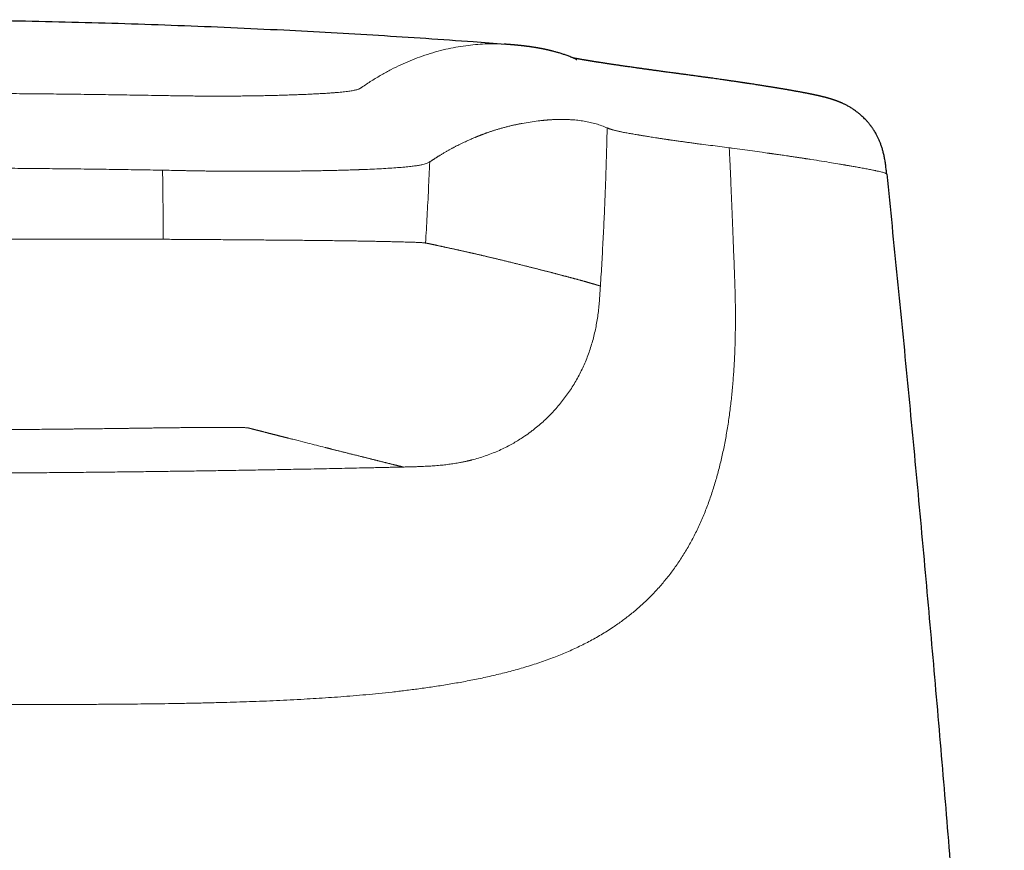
# Model space of a CAD drawing. Header units: millimetres. Extents: x 8 to 533, y 12 to 438.
# Tile 93 of 98: x 284 to 305, y 420 to 438. Entities that reach past the tile are written whole.
import ezdxf

# ---------------------------------------------------------------- set-up
doc = ezdxf.new("R2010")
doc.units = ezdxf.units.MM

msp = doc.modelspace()

# ---------------------------------------------------------------- linework, layer by layer
at = {"color": 7, "linetype": 'Continuous', "lineweight": 30}
for points, knots in [([(294.203, 437.449), (293.978, 437.466), (293.418, 437.509), (292.523, 437.571), (291.517, 437.636), (290.51, 437.695), (289.464, 437.75), (288.379, 437.802), (287.254, 437.847), (286.129, 437.886), (285.003, 437.918), (283.878, 437.943), (282.752, 437.96), (281.626, 437.971), (280.518, 437.974), (279.429, 437.971), (278.359, 437.962), (277.289, 437.946), (276.219, 437.923), (275.149, 437.895), (274.1, 437.86), (273.072, 437.821), (272.064, 437.776), (271.057, 437.726), (270.05, 437.67), (269.005, 437.606), (267.923, 437.534), (267.176, 437.478), (266.803, 437.45)], [0, 0, 0, 0, 0.0246861, 0.0614337, 0.0981882, 0.134949, 0.1717156, 0.2127557, 0.2538015, 0.2948522, 0.3359068, 0.3769646, 0.4180249, 0.4590868, 0.5001495, 0.5391715, 0.5781928, 0.6172128, 0.6562307, 0.6952458, 0.7342574, 0.7710361, 0.8078104, 0.84458, 0.8813441, 0.9181022, 0.9591191, 1, 1, 1, 1]), ([(295.705, 437.134), (295.705, 437.134), (295.707, 437.134), (295.709, 437.133), (295.711, 437.132), (295.714, 437.131), (295.716, 437.13), (295.719, 437.129), (295.721, 437.128), (295.722, 437.127), (295.724, 437.127), (295.725, 437.126), (295.726, 437.126), (295.726, 437.126), (295.727, 437.125), (295.727, 437.126), (295.726, 437.126), (295.725, 437.126), (295.723, 437.127), (295.721, 437.128), (295.719, 437.129), (295.716, 437.131), (295.713, 437.132), (295.71, 437.133), (295.706, 437.135), (295.702, 437.137), (295.697, 437.139), (295.693, 437.141), (295.688, 437.143), (295.68, 437.147), (295.668, 437.152), (295.654, 437.158), (295.639, 437.165), (295.612, 437.175), (295.567, 437.193), (295.504, 437.217), (295.428, 437.243), (295.359, 437.264), (295.291, 437.284), (295.242, 437.297), (295.21, 437.306), (295.195, 437.309), (295.18, 437.313), (295.164, 437.317), (295.148, 437.321), (295.13, 437.325), (295.114, 437.329), (295.1, 437.332), (295.088, 437.335), (295.075, 437.337), (295.063, 437.34), (295.052, 437.342), (295.04, 437.345), (295.029, 437.347), (295.018, 437.349), (295.007, 437.352), (294.994, 437.354), (294.981, 437.357), (294.966, 437.36), (294.951, 437.362), (294.935, 437.365), (294.923, 437.368), (294.912, 437.369), (294.904, 437.371), (294.896, 437.372), (294.887, 437.374), (294.878, 437.375), (294.868, 437.377), (294.858, 437.379), (294.847, 437.381), (294.834, 437.383), (294.818, 437.385), (294.799, 437.388), (294.781, 437.391), (294.764, 437.393), (294.75, 437.396), (294.737, 437.397), (294.725, 437.399), (294.714, 437.401), (294.703, 437.402), (294.693, 437.403), (294.683, 437.405), (294.673, 437.406), (294.664, 437.407), (294.654, 437.408), (294.645, 437.41), (294.636, 437.411), (294.629, 437.412), (294.62, 437.413), (294.612, 437.414), (294.603, 437.415), (294.593, 437.416), (294.582, 437.417), (294.571, 437.418), (294.56, 437.42), (294.548, 437.421), (294.538, 437.422), (294.53, 437.423), (294.523, 437.424), (294.516, 437.424), (294.511, 437.425), (294.505, 437.425), (294.498, 437.426), (294.489, 437.427), (294.48, 437.428), (294.473, 437.429), (294.469, 437.429), (294.465, 437.43), (294.461, 437.43), (294.456, 437.43), (294.449, 437.431), (294.441, 437.432), (294.431, 437.433), (294.419, 437.434), (294.407, 437.435), (294.395, 437.436), (294.382, 437.437), (294.37, 437.438), (294.359, 437.439), (294.349, 437.44), (294.341, 437.441), (294.333, 437.442), (294.326, 437.442), (294.319, 437.443), (294.311, 437.444), (294.303, 437.444), (294.294, 437.445), (294.284, 437.446), (294.272, 437.447), (294.259, 437.448), (294.245, 437.449), (294.23, 437.45), (294.215, 437.451), (294.2, 437.452), (294.189, 437.453), (294.183, 437.454)], [0, 0, 0, 0, 0.0010693, 0.004071, 0.0072937, 0.0103645, 0.0139512, 0.0170448, 0.0196452, 0.0215504, 0.0230726, 0.0246019, 0.0263399, 0.0282867, 0.0304427, 0.0341396, 0.0383251, 0.0429995, 0.048163, 0.0538156, 0.0597134, 0.0654392, 0.0709405, 0.0762173, 0.0822068, 0.0878789, 0.0932338, 0.0982718, 0.1029934, 0.1074304, 0.1183716, 0.1297862, 0.1416484, 0.1536185, 0.1912487, 0.2584586, 0.3184651, 0.3784678, 0.4270611, 0.4756509, 0.4865583, 0.4974656, 0.5083728, 0.5194034, 0.5309112, 0.5429181, 0.55539, 0.5637111, 0.5721599, 0.5807039, 0.588869, 0.5964989, 0.6035938, 0.6114056, 0.6189227, 0.6261568, 0.633108, 0.6427092, 0.6522243, 0.6616629, 0.6712392, 0.6811978, 0.6858407, 0.6905634, 0.6955571, 0.7009645, 0.7067856, 0.7129056, 0.719394, 0.7258883, 0.7322836, 0.7434578, 0.7543806, 0.765283, 0.7761857, 0.7834542, 0.7906557, 0.797516, 0.8040057, 0.8101248, 0.8159175, 0.8212583, 0.8265025, 0.8316503, 0.8367303, 0.8420782, 0.8458938, 0.8498756, 0.8540235, 0.8583376, 0.8628623, 0.8677341, 0.8726542, 0.8778914, 0.8834066, 0.8886121, 0.8933105, 0.8968384, 0.900014, 0.9028373, 0.9053084, 0.9074272, 0.909298, 0.913861, 0.9186905, 0.9202032, 0.9217403, 0.9233018, 0.9249069, 0.9267919, 0.9290269, 0.9321106, 0.9356807, 0.9397299, 0.9438888, 0.9480338, 0.9520792, 0.9558868, 0.9592748, 0.9622423, 0.9647894, 0.966925, 0.9689634, 0.9710599, 0.9732146, 0.9754275, 0.9777388, 0.980435, 0.9835727, 0.9868266, 0.9900154, 0.9929205, 0.9955474, 0.9979038, 1, 1, 1, 1]), ([(302.308, 434.694), (302.305, 434.723), (302.299, 434.786), (302.288, 434.88), (302.274, 434.976), (302.257, 435.065), (302.238, 435.149), (302.217, 435.226), (302.194, 435.296), (302.169, 435.364), (302.143, 435.426), (302.115, 435.485), (302.088, 435.536), (302.064, 435.579), (302.041, 435.616), (302.022, 435.646), (302.006, 435.669), (301.994, 435.686), (301.985, 435.699), (301.977, 435.71), (301.969, 435.72), (301.961, 435.73), (301.951, 435.744), (301.936, 435.762), (301.918, 435.784), (301.898, 435.807), (301.872, 435.837), (301.841, 435.869), (301.807, 435.903), (301.775, 435.932), (301.746, 435.958), (301.72, 435.98), (301.695, 436), (301.669, 436.019), (301.642, 436.04), (301.612, 436.06), (301.581, 436.081), (301.548, 436.102), (301.516, 436.121), (301.485, 436.139), (301.455, 436.155), (301.428, 436.169), (301.402, 436.181), (301.38, 436.192), (301.361, 436.2), (301.343, 436.208), (301.326, 436.215), (301.31, 436.222), (301.295, 436.228), (301.282, 436.233), (301.27, 436.238), (301.259, 436.242), (301.249, 436.246), (301.24, 436.249), (301.231, 436.252), (301.222, 436.256), (301.212, 436.259), (301.2, 436.263), (301.189, 436.267), (301.178, 436.271), (301.168, 436.274), (301.16, 436.277), (301.153, 436.279), (301.147, 436.281), (301.142, 436.282), (301.136, 436.284), (301.128, 436.287), (301.117, 436.29), (301.104, 436.294), (301.09, 436.298), (301.077, 436.302), (301.065, 436.305), (301.053, 436.309), (301.043, 436.312), (301.033, 436.314), (301.024, 436.317), (301.014, 436.319), (301.004, 436.322), (300.993, 436.325), (300.981, 436.328), (300.97, 436.331), (300.959, 436.333), (300.948, 436.336), (300.936, 436.339), (300.923, 436.342), (300.911, 436.345), (300.899, 436.348), (300.888, 436.351), (300.879, 436.353), (300.869, 436.355), (300.861, 436.357), (300.852, 436.359), (300.843, 436.361), (300.833, 436.363), (300.823, 436.365), (300.812, 436.368), (300.802, 436.37), (300.794, 436.372), (300.786, 436.373), (300.78, 436.375), (300.773, 436.376), (300.765, 436.378), (300.757, 436.38), (300.747, 436.382), (300.737, 436.384), (300.728, 436.386), (300.718, 436.388), (300.71, 436.39), (300.703, 436.391), (300.696, 436.392), (300.689, 436.394), (300.681, 436.395), (300.671, 436.397), (300.66, 436.4), (300.649, 436.402), (300.633, 436.405), (300.616, 436.409), (300.595, 436.412), (300.576, 436.416), (300.555, 436.42), (300.534, 436.424), (300.511, 436.429), (300.488, 436.433), (300.465, 436.437), (300.443, 436.441), (300.421, 436.445), (300.4, 436.449), (300.377, 436.453), (300.352, 436.458), (300.327, 436.462), (300.302, 436.467), (300.277, 436.471), (300.254, 436.475), (300.233, 436.479), (300.215, 436.482), (300.198, 436.485), (300.18, 436.488), (300.16, 436.491), (300.138, 436.495), (300.115, 436.499), (300.091, 436.503), (300.065, 436.507), (300.039, 436.512), (300.012, 436.516), (299.986, 436.52), (299.961, 436.524), (299.937, 436.528), (299.916, 436.532), (299.895, 436.535), (299.875, 436.538), (299.853, 436.542), (299.828, 436.546), (299.802, 436.55), (299.773, 436.555), (299.739, 436.56), (299.7, 436.566), (299.656, 436.573), (299.61, 436.58), (299.563, 436.588), (299.512, 436.596), (299.458, 436.604), (299.413, 436.611), (299.379, 436.616), (299.358, 436.619), (299.34, 436.622), (299.323, 436.624), (299.309, 436.626), (299.298, 436.628), (299.288, 436.63), (299.278, 436.631), (299.268, 436.633), (299.258, 436.634), (299.245, 436.636), (299.228, 436.639), (299.209, 436.642), (299.187, 436.645), (299.164, 436.648), (299.137, 436.652), (299.106, 436.657), (299.072, 436.662), (299.034, 436.667), (298.994, 436.673), (298.95, 436.68), (298.903, 436.686), (298.852, 436.694), (298.798, 436.702), (298.74, 436.71), (298.678, 436.718), (298.612, 436.728), (298.543, 436.737), (298.469, 436.748), (298.391, 436.758), (298.308, 436.77), (298.221, 436.781), (298.133, 436.793), (298.046, 436.805), (297.963, 436.816), (297.885, 436.827), (297.811, 436.837), (297.743, 436.846), (297.682, 436.854), (297.627, 436.861), (297.576, 436.868), (297.529, 436.875), (297.485, 436.881), (297.445, 436.886), (297.41, 436.891), (297.379, 436.895), (297.35, 436.899), (297.324, 436.903), (297.3, 436.906), (297.28, 436.909), (297.262, 436.911), (297.245, 436.913), (297.227, 436.916), (297.207, 436.919), (297.184, 436.922), (297.159, 436.925), (297.132, 436.929), (297.105, 436.933), (297.076, 436.937), (297.049, 436.941), (297.022, 436.944), (296.987, 436.949), (296.946, 436.955), (296.9, 436.962), (296.857, 436.968), (296.816, 436.974), (296.777, 436.979), (296.737, 436.985), (296.699, 436.991), (296.663, 436.996), (296.629, 437.001), (296.593, 437.006), (296.557, 437.011), (296.522, 437.017), (296.489, 437.022), (296.457, 437.026), (296.426, 437.031), (296.395, 437.036), (296.365, 437.04), (296.335, 437.045), (296.305, 437.049), (296.276, 437.054), (296.247, 437.058), (296.22, 437.062), (296.196, 437.066), (296.175, 437.069), (296.156, 437.073), (296.138, 437.075), (296.116, 437.079), (296.09, 437.083), (296.066, 437.087), (296.048, 437.09), (296.035, 437.092), (296.021, 437.094), (296.007, 437.096), (295.991, 437.099), (295.975, 437.102), (295.96, 437.104), (295.946, 437.106), (295.934, 437.108), (295.924, 437.11), (295.914, 437.112), (295.906, 437.113), (295.894, 437.115), (295.88, 437.117), (295.863, 437.12), (295.845, 437.123), (295.826, 437.127), (295.809, 437.13), (295.793, 437.132), (295.78, 437.135), (295.768, 437.137), (295.758, 437.139), (295.748, 437.14), (295.739, 437.142), (295.73, 437.144), (295.72, 437.145), (295.71, 437.147), (295.699, 437.149), (295.689, 437.151), (295.681, 437.153), (295.673, 437.154), (295.666, 437.156), (295.66, 437.157), (295.656, 437.157), (295.655, 437.158)], [0, 0, 0, 0, 0.004531, 0.009858, 0.014899, 0.019657, 0.024132, 0.028322, 0.032228, 0.035851, 0.039647, 0.043075, 0.046135, 0.04883, 0.051162, 0.053135, 0.054803, 0.055862, 0.056783, 0.057569, 0.058224, 0.05899, 0.059996, 0.061491, 0.063321, 0.065419, 0.06747, 0.070912, 0.074072, 0.076953, 0.079556, 0.081924, 0.084098, 0.086435, 0.088972, 0.091709, 0.094592, 0.097659, 0.100789, 0.103901, 0.107188, 0.110274, 0.113229, 0.116082, 0.118254, 0.120366, 0.122645, 0.125263, 0.127196, 0.129163, 0.130987, 0.132666, 0.134199, 0.135732, 0.137167, 0.138815, 0.140675, 0.142748, 0.144912, 0.146842, 0.14866, 0.150179, 0.151399, 0.152438, 0.153542, 0.15472, 0.155971, 0.158456, 0.161212, 0.164296, 0.16688, 0.169557, 0.172052, 0.174347, 0.176444, 0.178465, 0.180488, 0.183011, 0.185545, 0.188091, 0.190714, 0.193056, 0.195675, 0.198571, 0.20145, 0.204553, 0.207302, 0.209756, 0.212016, 0.214085, 0.21616, 0.217996, 0.220081, 0.222416, 0.22499, 0.227477, 0.229714, 0.2317, 0.233436, 0.234797, 0.236279, 0.238004, 0.239971, 0.242181, 0.244511, 0.246634, 0.24877, 0.250616, 0.252171, 0.253565, 0.255101, 0.25679, 0.258976, 0.261376, 0.263988, 0.266661, 0.27118, 0.275374, 0.279389, 0.283604, 0.288108, 0.29268, 0.297297, 0.30188, 0.306222, 0.310311, 0.314393, 0.318754, 0.323396, 0.328096, 0.332663, 0.337095, 0.341323, 0.345244, 0.34811, 0.350963, 0.354076, 0.357452, 0.361091, 0.364985, 0.368927, 0.37327, 0.377563, 0.381805, 0.385998, 0.390032, 0.393717, 0.397049, 0.400029, 0.403032, 0.406371, 0.410053, 0.414081, 0.418316, 0.422523, 0.428899, 0.435198, 0.441454, 0.447977, 0.454845, 0.462056, 0.469611, 0.472595, 0.475279, 0.477659, 0.479735, 0.481507, 0.482975, 0.484138, 0.485327, 0.486539, 0.487856, 0.489279, 0.491496, 0.493929, 0.496578, 0.499444, 0.502559, 0.506359, 0.510498, 0.514978, 0.519798, 0.524958, 0.530458, 0.536299, 0.542479, 0.549, 0.555862, 0.563064, 0.570607, 0.578492, 0.586717, 0.595284, 0.604192, 0.613442, 0.622276, 0.630692, 0.638691, 0.646272, 0.653434, 0.65957, 0.665362, 0.670809, 0.675913, 0.680674, 0.68509, 0.688939, 0.692484, 0.695722, 0.69874, 0.701717, 0.703821, 0.705906, 0.707973, 0.710036, 0.712389, 0.715152, 0.718324, 0.721592, 0.725165, 0.728746, 0.732273, 0.735748, 0.739169, 0.745679, 0.751894, 0.757731, 0.763211, 0.768698, 0.774318, 0.780141, 0.78501, 0.790149, 0.795558, 0.801201, 0.806682, 0.811894, 0.816836, 0.822023, 0.827074, 0.83219, 0.837371, 0.842554, 0.847676, 0.852775, 0.85813, 0.862086, 0.866147, 0.869955, 0.87344, 0.876603, 0.882659, 0.88897, 0.891408, 0.894076, 0.896976, 0.900107, 0.90347, 0.907065, 0.910764, 0.913848, 0.916602, 0.919027, 0.921126, 0.923159, 0.925276, 0.929269, 0.933609, 0.938332, 0.943365, 0.948202, 0.952743, 0.95626, 0.959601, 0.962768, 0.965854, 0.968532, 0.971477, 0.974688, 0.978157, 0.982172, 0.985838, 0.989152, 0.992153, 0.995283, 0.998673, 1, 1, 1, 1]), ([(302.308, 434.696), (302.384, 433.956), (302.534, 432.475), (302.752, 430.254), (302.962, 428.031), (303.165, 425.808), (303.362, 423.584), (303.551, 421.36), (303.733, 419.135), (303.908, 416.91), (304.076, 414.684), (304.236, 412.457), (304.39, 410.23), (304.536, 408.002), (304.676, 405.774), (304.763, 404.289), (304.807, 403.546)], [0, 0, 0, 0, 0.071429, 0.142857, 0.214286, 0.285714, 0.357143, 0.428571, 0.5, 0.571429, 0.642857, 0.714286, 0.785714, 0.857143, 0.928571, 1, 1, 1, 1])]:
    msp.add_open_spline(points, degree=3, knots=knots, dxfattribs=at)
at = {"color": 252, "linetype": 'Continuous', "lineweight": 0}
for points, knots in [([(291.156, 436.533), (291.226, 436.581), (291.368, 436.677), (291.579, 436.803), (291.785, 436.916), (291.989, 437.016), (292.189, 437.104), (292.398, 437.185), (292.613, 437.257), (292.835, 437.319), (293.051, 437.369), (293.263, 437.407), (293.471, 437.435), (293.674, 437.454), (293.87, 437.463), (294.04, 437.463), (294.142, 437.456), (294.183, 437.452)], [0, 0, 0, 0, 0.05967, 0.119646, 0.17991, 0.240442, 0.301221, 0.362225, 0.434384, 0.506792, 0.579416, 0.652221, 0.726502, 0.800898, 0.875375, 0.949896, 1, 1, 1, 1]), ([(286.756, 436.364), (286.806, 436.364), (286.906, 436.362), (287.057, 436.359), (287.206, 436.357), (287.355, 436.355), (287.503, 436.353), (287.649, 436.351), (287.794, 436.35), (287.937, 436.35), (288.077, 436.349), (288.215, 436.349), (288.351, 436.35), (288.488, 436.351), (288.628, 436.352), (288.77, 436.353), (288.907, 436.356), (289.041, 436.358), (289.172, 436.361), (289.306, 436.364), (289.444, 436.368), (289.584, 436.372), (289.72, 436.377), (289.852, 436.382), (289.98, 436.387), (290.104, 436.393), (290.222, 436.399), (290.335, 436.405), (290.434, 436.411), (290.521, 436.417), (290.596, 436.423), (290.668, 436.429), (290.734, 436.435), (290.797, 436.442), (290.856, 436.449), (290.909, 436.457), (290.957, 436.465), (291, 436.473), (291.036, 436.481), (291.068, 436.49), (291.096, 436.5), (291.12, 436.511), (291.139, 436.522), (291.15, 436.529), (291.156, 436.533)], [0, 0, 0, 0, 0.020724, 0.041439, 0.062139, 0.082828, 0.103512, 0.124197, 0.144899, 0.165626, 0.186366, 0.207106, 0.227841, 0.248578, 0.271814, 0.295065, 0.318328, 0.341596, 0.364866, 0.388145, 0.415602, 0.443086, 0.470595, 0.498123, 0.526167, 0.554223, 0.582287, 0.610358, 0.638433, 0.660489, 0.682539, 0.704583, 0.726626, 0.748674, 0.772069, 0.795476, 0.818896, 0.842329, 0.865768, 0.889212, 0.916862, 0.944547, 0.972265, 1, 1, 1, 1]), ([(280.499, 436.417), (280.708, 436.417), (281.126, 436.417), (281.753, 436.415), (282.379, 436.413), (283.005, 436.409), (283.596, 436.404), (284.153, 436.399), (284.674, 436.394), (285.194, 436.388), (285.715, 436.381), (286.235, 436.373), (286.582, 436.367), (286.756, 436.364)], [0, 0, 0, 0, 0.0999292, 0.1998437, 0.2997549, 0.3996741, 0.4996127, 0.5829177, 0.6662493, 0.7496008, 0.8329665, 0.9164124, 1, 1, 1, 1]), ([(292.614, 434.96), (292.616, 434.961), (292.619, 434.963), (292.624, 434.966), (292.631, 434.971), (292.638, 434.975), (292.646, 434.981), (292.655, 434.987), (292.666, 434.994), (292.676, 435.001), (292.688, 435.009), (292.701, 435.017), (292.714, 435.026), (292.729, 435.035), (292.744, 435.044), (292.76, 435.054), (292.776, 435.065), (292.795, 435.077), (292.816, 435.089), (292.839, 435.104), (292.863, 435.118), (292.889, 435.133), (292.916, 435.149), (292.942, 435.164), (292.968, 435.179), (292.993, 435.193), (293.018, 435.208), (293.044, 435.222), (293.069, 435.235), (293.087, 435.245), (293.098, 435.251), (293.102, 435.253), (293.106, 435.255), (293.11, 435.257), (293.114, 435.259), (293.117, 435.261), (293.137, 435.272), (293.172, 435.29), (293.225, 435.317), (293.278, 435.343), (293.332, 435.369), (293.385, 435.393), (293.434, 435.416), (293.48, 435.436), (293.522, 435.454), (293.553, 435.467), (293.573, 435.475), (293.581, 435.479), (293.584, 435.48), (293.585, 435.48), (293.586, 435.48), (293.587, 435.481), (293.588, 435.481), (293.59, 435.482), (293.595, 435.484), (293.601, 435.487), (293.608, 435.489), (293.616, 435.493), (293.625, 435.496), (293.635, 435.5), (293.646, 435.504), (293.657, 435.509), (293.668, 435.513), (293.681, 435.518), (293.695, 435.524), (293.711, 435.53), (293.729, 435.537), (293.748, 435.544), (293.768, 435.551), (293.79, 435.559), (293.812, 435.567), (293.834, 435.575), (293.858, 435.583), (293.883, 435.592), (293.91, 435.6), (293.937, 435.609), (293.965, 435.619), (293.995, 435.628), (294.025, 435.637), (294.056, 435.647), (294.089, 435.656), (294.122, 435.666), (294.156, 435.675), (294.191, 435.685), (294.227, 435.694), (294.263, 435.703), (294.301, 435.713), (294.336, 435.721), (294.369, 435.729), (294.4, 435.736), (294.431, 435.742), (294.461, 435.749), (294.491, 435.755), (294.518, 435.76), (294.54, 435.764), (294.552, 435.767), (294.557, 435.767), (294.558, 435.768), (294.56, 435.768), (294.561, 435.768), (294.563, 435.769), (294.622, 435.779), (294.736, 435.799), (294.875, 435.818), (294.969, 435.829), (295.008, 435.833), (295.023, 435.835), (295.027, 435.835), (295.031, 435.836), (295.034, 435.836), (295.038, 435.836), (295.041, 435.837), (295.046, 435.837), (295.054, 435.838), (295.065, 435.839), (295.077, 435.84), (295.09, 435.841), (295.103, 435.842), (295.118, 435.843), (295.133, 435.845), (295.151, 435.846), (295.169, 435.847), (295.187, 435.848), (295.207, 435.849), (295.228, 435.85), (295.249, 435.851), (295.27, 435.852), (295.291, 435.853), (295.313, 435.853), (295.335, 435.854), (295.358, 435.854), (295.381, 435.854), (295.402, 435.854), (295.423, 435.854), (295.445, 435.854), (295.467, 435.854), (295.482, 435.853), (295.491, 435.853), (295.493, 435.853), (295.496, 435.853), (295.498, 435.853), (295.501, 435.853), (295.503, 435.853), (295.512, 435.852), (295.551, 435.851), (295.634, 435.847), (295.752, 435.836), (295.883, 435.817), (296.011, 435.792), (296.135, 435.76), (296.257, 435.722), (296.332, 435.69), (296.37, 435.674)], [0, 0, 0, 0, 0.000915, 0.002038, 0.003369, 0.004907, 0.006653, 0.008606, 0.010766, 0.013044, 0.015514, 0.018176, 0.02103, 0.024076, 0.027254, 0.030617, 0.034164, 0.037896, 0.042578, 0.047522, 0.052725, 0.058189, 0.063912, 0.069894, 0.075118, 0.080525, 0.086114, 0.091884, 0.097113, 0.102481, 0.103693, 0.104502, 0.10531, 0.106117, 0.106924, 0.107729, 0.108533, 0.119842, 0.130944, 0.143307, 0.155403, 0.167233, 0.178798, 0.188757, 0.198512, 0.206928, 0.210581, 0.212179, 0.212388, 0.212597, 0.212805, 0.213014, 0.213222, 0.21343, 0.214693, 0.216162, 0.217839, 0.219722, 0.221811, 0.224107, 0.226461, 0.228998, 0.231719, 0.234622, 0.237709, 0.241645, 0.245844, 0.250304, 0.255026, 0.260009, 0.265157, 0.270556, 0.276207, 0.282108, 0.288388, 0.294929, 0.30173, 0.308791, 0.316112, 0.323692, 0.33153, 0.339628, 0.347984, 0.356597, 0.365469, 0.374598, 0.383984, 0.393626, 0.401226, 0.408978, 0.416881, 0.424936, 0.43215, 0.439482, 0.446031, 0.448941, 0.449323, 0.449706, 0.450089, 0.450472, 0.450856, 0.45124, 0.496299, 0.541262, 0.563389, 0.57312, 0.574212, 0.575304, 0.576396, 0.577487, 0.578579, 0.579487, 0.580062, 0.582917, 0.585996, 0.589297, 0.592821, 0.596568, 0.600537, 0.605121, 0.60997, 0.615084, 0.620462, 0.626105, 0.632013, 0.638185, 0.644075, 0.650187, 0.656522, 0.663079, 0.669858, 0.676859, 0.682911, 0.689121, 0.695487, 0.70201, 0.708592, 0.709341, 0.710091, 0.710843, 0.711597, 0.712353, 0.713111, 0.713743, 0.720469, 0.747765, 0.78973, 0.831708, 0.873713, 0.915755, 0.957847, 1, 1, 1, 1]), ([(296.228, 432.314), (296.239, 432.481), (296.259, 432.812), (296.285, 433.306), (296.309, 433.792), (296.329, 434.272), (296.346, 434.746), (296.361, 435.212), (296.368, 435.521), (296.372, 435.674)], [0, 0, 0, 0, 0.14905, 0.296035, 0.440955, 0.583811, 0.724604, 0.863333, 1, 1, 1, 1]), ([(296.37, 435.674), (296.372, 435.674), (296.377, 435.672), (296.381, 435.67), (296.384, 435.669)], [0, 0, 0, 0, 0.499961, 1, 1, 1, 1]), ([(296.384, 435.669), (296.386, 435.669), (296.391, 435.667), (296.399, 435.663), (296.409, 435.66), (296.421, 435.655), (296.432, 435.651), (296.442, 435.648), (296.447, 435.646), (296.454, 435.644), (296.46, 435.642), (296.467, 435.639), (296.475, 435.637), (296.486, 435.634), (296.5, 435.63), (296.522, 435.623), (296.549, 435.617), (296.581, 435.609), (296.612, 435.602), (296.644, 435.595), (296.692, 435.585), (296.764, 435.571), (296.861, 435.554), (296.947, 435.539), (296.999, 435.53), (297.019, 435.527), (297.024, 435.526), (297.03, 435.526), (297.035, 435.525), (297.041, 435.524), (297.046, 435.523), (297.052, 435.522), (297.061, 435.521), (297.073, 435.518), (297.092, 435.515), (297.117, 435.511), (297.148, 435.506), (297.185, 435.5), (297.229, 435.492), (297.278, 435.484), (297.334, 435.475), (297.398, 435.465), (297.467, 435.455), (297.542, 435.443), (297.6, 435.435), (297.642, 435.428), (297.665, 435.425), (297.688, 435.422), (297.712, 435.418), (297.737, 435.415), (297.785, 435.408), (297.854, 435.398), (297.946, 435.385), (298.034, 435.373), (298.108, 435.362), (298.169, 435.354), (298.216, 435.348), (298.262, 435.342), (298.314, 435.335), (298.413, 435.322), (298.563, 435.303), (298.763, 435.278), (298.896, 435.261), (298.963, 435.252)], [0, 0, 0, 0, 0.013877, 0.030265, 0.049163, 0.070572, 0.094491, 0.102527, 0.110811, 0.119343, 0.128123, 0.137151, 0.146427, 0.15535, 0.174964, 0.193646, 0.221989, 0.247874, 0.271299, 0.292469, 0.313406, 0.365689, 0.417895, 0.463769, 0.483932, 0.486194, 0.488456, 0.490718, 0.49298, 0.495242, 0.497503, 0.499764, 0.502951, 0.507641, 0.515255, 0.525034, 0.53698, 0.551092, 0.56737, 0.584519, 0.603557, 0.624486, 0.647306, 0.668954, 0.692069, 0.698365, 0.704762, 0.711259, 0.717858, 0.724557, 0.731356, 0.756336, 0.779588, 0.801112, 0.820907, 0.832465, 0.843339, 0.85353, 0.864025, 0.877802, 0.91869, 0.959423, 1, 1, 1, 1]), ([(298.963, 435.252), (298.973, 435.251), (298.993, 435.248), (299.014, 435.246), (299.024, 435.244)], [0, 0, 0, 0, 0.4999871, 1, 1, 1, 1]), ([(298.966, 435.253), (298.97, 435.153), (298.979, 434.95), (298.993, 434.64), (299.007, 434.318), (299.02, 433.984), (299.035, 433.634), (299.049, 433.268), (299.064, 432.885), (299.074, 432.623), (299.079, 432.49)], [0, 0, 0, 0, 0.108535, 0.220488, 0.336543, 0.457384, 0.583696, 0.716154, 0.855034, 1, 1, 1, 1]), ([(299.024, 435.244), (299.097, 435.234), (299.244, 435.214), (299.456, 435.185), (299.644, 435.158), (299.764, 435.142), (299.822, 435.133), (299.836, 435.131), (299.85, 435.129), (299.864, 435.128), (299.879, 435.126), (299.893, 435.124), (299.905, 435.122), (299.921, 435.12), (299.943, 435.117), (299.976, 435.112), (300.015, 435.106), (300.063, 435.099), (300.119, 435.091), (300.181, 435.082), (300.25, 435.072), (300.324, 435.061), (300.384, 435.052), (300.428, 435.045), (300.456, 435.041), (300.484, 435.037), (300.513, 435.032), (300.543, 435.028), (300.569, 435.024), (300.591, 435.02), (300.634, 435.014), (300.749, 434.996), (300.93, 434.967), (301.132, 434.934), (301.28, 434.91), (301.36, 434.896), (301.389, 434.891), (301.396, 434.89), (301.404, 434.888), (301.412, 434.887), (301.42, 434.886), (301.427, 434.884), (301.442, 434.882), (301.465, 434.878), (301.497, 434.872), (301.533, 434.866), (301.573, 434.859), (301.617, 434.852), (301.663, 434.843), (301.712, 434.835), (301.762, 434.826), (301.814, 434.816), (301.867, 434.807), (301.917, 434.797), (301.966, 434.788), (302.01, 434.779), (302.039, 434.773), (302.055, 434.77), (302.06, 434.768), (302.065, 434.767), (302.07, 434.766), (302.075, 434.765), (302.098, 434.76), (302.136, 434.752), (302.183, 434.741), (302.221, 434.731), (302.252, 434.722), (302.276, 434.714), (302.292, 434.708), (302.303, 434.702), (302.306, 434.698), (302.308, 434.696)], [0, 0, 0, 0, 0.035521, 0.071055, 0.106606, 0.132897, 0.135479, 0.138062, 0.140645, 0.143228, 0.145811, 0.148395, 0.150978, 0.15243, 0.157404, 0.163439, 0.170534, 0.179884, 0.190604, 0.202695, 0.216158, 0.230993, 0.247202, 0.252853, 0.258653, 0.264603, 0.270703, 0.276953, 0.283353, 0.287835, 0.291081, 0.311489, 0.364222, 0.416994, 0.463466, 0.483923, 0.48622, 0.488517, 0.490813, 0.49311, 0.495407, 0.497704, 0.500001, 0.508438, 0.518368, 0.529793, 0.542712, 0.557127, 0.573039, 0.590448, 0.608964, 0.628921, 0.650321, 0.673165, 0.694463, 0.716883, 0.737541, 0.740311, 0.743095, 0.745895, 0.748709, 0.751539, 0.754383, 0.788622, 0.821853, 0.854075, 0.885286, 0.915486, 0.944672, 0.972845, 1, 1, 1, 1]), ([(280.499, 434.83), (280.714, 434.83), (281.144, 434.829), (281.789, 434.828), (282.434, 434.825), (283.078, 434.821), (283.686, 434.816), (284.257, 434.811), (284.793, 434.806), (285.327, 434.799), (285.861, 434.792), (286.395, 434.784), (286.75, 434.778), (286.928, 434.775)], [0, 0, 0, 0, 0.100043, 0.200106, 0.300174, 0.400232, 0.500266, 0.5836, 0.666902, 0.750171, 0.833439, 0.916726, 1, 1, 1, 1]), ([(286.928, 434.775), (287.055, 434.773), (287.196, 434.77), (287.35, 434.767), (287.393, 434.766), (287.435, 434.765), (287.477, 434.765), (287.519, 434.764), (287.561, 434.763), (287.618, 434.762), (287.696, 434.761), (287.8, 434.759), (287.919, 434.757), (288.053, 434.756), (288.173, 434.755), (288.27, 434.754), (288.339, 434.753), (288.403, 434.753), (288.466, 434.753), (288.529, 434.752), (288.592, 434.752), (288.706, 434.752), (288.87, 434.752), (289.073, 434.752), (289.209, 434.753), (289.282, 434.753), (289.302, 434.753), (289.322, 434.753), (289.342, 434.753), (289.362, 434.754), (289.382, 434.754), (289.421, 434.754), (289.486, 434.755), (289.581, 434.755), (289.69, 434.756), (289.813, 434.758), (289.949, 434.759), (290.088, 434.761), (290.229, 434.764), (290.369, 434.766), (290.516, 434.769), (290.662, 434.773), (290.807, 434.777), (290.942, 434.781), (291.036, 434.784), (291.089, 434.786), (291.105, 434.787), (291.122, 434.787), (291.139, 434.788), (291.156, 434.788), (291.238, 434.792), (291.383, 434.798), (291.578, 434.807), (291.759, 434.818), (291.924, 434.83), (292.073, 434.842), (292.199, 434.855), (292.302, 434.868), (292.386, 434.881), (292.455, 434.894), (292.509, 434.908), (292.548, 434.922), (292.578, 434.937), (292.594, 434.947), (292.601, 434.951)], [0, 0, 0, 0, 0.042291, 0.047011, 0.051726, 0.056436, 0.061141, 0.06584, 0.070535, 0.075224, 0.085135, 0.096846, 0.110358, 0.125674, 0.142797, 0.151834, 0.159291, 0.166746, 0.174198, 0.181647, 0.189092, 0.196534, 0.222554, 0.248546, 0.271404, 0.27397, 0.276535, 0.2791, 0.281666, 0.284231, 0.286797, 0.289362, 0.299692, 0.312125, 0.326661, 0.343303, 0.362053, 0.38291, 0.402057, 0.422689, 0.444799, 0.468379, 0.490335, 0.513416, 0.534654, 0.5375, 0.54036, 0.543236, 0.546126, 0.549031, 0.551951, 0.589509, 0.627019, 0.664504, 0.701973, 0.739408, 0.776789, 0.808777, 0.840716, 0.872603, 0.904445, 0.936283, 0.968141, 1, 1, 1, 1]), ([(292.514, 433.228), (292.525, 433.42), (292.548, 433.802), (292.577, 434.377), (292.594, 434.76), (292.602, 434.951)], [0, 0, 0, 0, 0.333333, 0.666667, 1, 1, 1, 1]), ([(292.601, 434.951), (292.603, 434.953), (292.608, 434.956), (292.612, 434.958), (292.614, 434.96)], [0, 0, 0, 0, 0.50007, 1, 1, 1, 1]), ([(286.928, 434.775), (286.928, 434.749), (286.929, 434.696), (286.931, 434.612), (286.932, 434.522), (286.934, 434.424), (286.935, 434.319), (286.936, 434.207), (286.937, 434.091), (286.938, 433.972), (286.938, 433.851), (286.939, 433.723), (286.939, 433.59), (286.94, 433.451), (286.94, 433.356), (286.94, 433.307)], [0, 0, 0, 0, 0.05216, 0.109161, 0.171003, 0.237686, 0.309211, 0.385578, 0.466787, 0.545482, 0.628247, 0.715081, 0.805984, 0.900957, 1, 1, 1, 1]), ([(286.94, 433.307), (286.834, 433.307), (286.623, 433.308), (286.312, 433.308), (286.008, 433.309), (285.711, 433.309), (285.421, 433.31), (285.137, 433.31), (284.851, 433.31), (284.562, 433.311), (284.27, 433.311), (283.984, 433.311), (283.704, 433.312), (283.405, 433.312), (283.086, 433.312), (282.748, 433.312), (282.416, 433.312), (282.088, 433.313), (281.73, 433.313), (281.341, 433.313), (280.92, 433.313), (280.64, 433.313), (280.499, 433.313)], [0, 0, 0, 0, 0.0497793, 0.0983457, 0.1457121, 0.1919145, 0.2370137, 0.2810713, 0.324149, 0.3704752, 0.4157693, 0.4601102, 0.5035773, 0.5462494, 0.5995341, 0.6518213, 0.7032728, 0.7540512, 0.80432, 0.8696504, 0.9347547, 1, 1, 1, 1]), ([(286.94, 433.307), (287, 433.307), (287.12, 433.306), (287.302, 433.306), (287.485, 433.305), (287.669, 433.304), (287.854, 433.302), (288.035, 433.301), (288.213, 433.299), (288.387, 433.298), (288.56, 433.297), (288.732, 433.295), (288.905, 433.294), (289.081, 433.292), (289.258, 433.291), (289.432, 433.289), (289.604, 433.288), (289.773, 433.286), (289.937, 433.285), (290.094, 433.283), (290.246, 433.282), (290.395, 433.28), (290.541, 433.278), (290.687, 433.276), (290.832, 433.274), (290.975, 433.272), (291.114, 433.27), (291.249, 433.268), (291.379, 433.265), (291.5, 433.263), (291.615, 433.26), (291.722, 433.258), (291.823, 433.256), (291.918, 433.254), (292.004, 433.251), (292.081, 433.249), (292.15, 433.248), (292.213, 433.246), (292.269, 433.244), (292.319, 433.242), (292.362, 433.24), (292.4, 433.238), (292.433, 433.236), (292.461, 433.234), (292.482, 433.232), (292.5, 433.23), (292.509, 433.229), (292.514, 433.228)], [0, 0, 0, 0, 0.020751, 0.04175, 0.062986, 0.084457, 0.106154, 0.128063, 0.148902, 0.169913, 0.19109, 0.212427, 0.233914, 0.256854, 0.279938, 0.303162, 0.326523, 0.350014, 0.373627, 0.395994, 0.418453, 0.440992, 0.4636, 0.486266, 0.510359, 0.534494, 0.558662, 0.582856, 0.607068, 0.631294, 0.654146, 0.676999, 0.699841, 0.722663, 0.745457, 0.766149, 0.786804, 0.807411, 0.827967, 0.848465, 0.868907, 0.889291, 0.911638, 0.933891, 0.956036, 0.978073, 1, 1, 1, 1]), ([(292.549, 433.222), (292.543, 433.223), (292.531, 433.225), (292.52, 433.227), (292.514, 433.228)], [0, 0, 0, 0, 0.49808, 1, 1, 1, 1]), ([(296.228, 432.314), (296.228, 432.314), (296.228, 432.314), (296.228, 432.314), (296.228, 432.314), (296.228, 432.314), (296.228, 432.314), (296.228, 432.314), (296.228, 432.314), (296.227, 432.315), (296.226, 432.315), (296.225, 432.315), (296.223, 432.315), (296.221, 432.316), (296.219, 432.317), (296.216, 432.318), (296.213, 432.319), (296.21, 432.32), (296.206, 432.321), (296.202, 432.322), (296.198, 432.323), (296.193, 432.325), (296.187, 432.326), (296.181, 432.328), (296.175, 432.33), (296.169, 432.332), (296.162, 432.334), (296.155, 432.336), (296.148, 432.338), (296.14, 432.34), (296.132, 432.343), (296.124, 432.345), (296.115, 432.348), (296.106, 432.351), (296.096, 432.354), (296.086, 432.356), (296.076, 432.359), (296.066, 432.362), (296.055, 432.365), (296.045, 432.368), (296.034, 432.371), (296.023, 432.375), (296.011, 432.378), (295.999, 432.381), (295.987, 432.385), (295.974, 432.388), (295.962, 432.392), (295.948, 432.396), (295.935, 432.4), (295.922, 432.403), (295.908, 432.407), (295.894, 432.411), (295.88, 432.415), (295.865, 432.419), (295.849, 432.424), (295.832, 432.428), (295.815, 432.433), (295.797, 432.438), (295.779, 432.443), (295.76, 432.448), (295.741, 432.454), (295.721, 432.459), (295.7, 432.465), (295.679, 432.47), (295.657, 432.476), (295.635, 432.482), (295.612, 432.488), (295.589, 432.495), (295.565, 432.501), (295.541, 432.507), (295.516, 432.514), (295.491, 432.521), (295.465, 432.527), (295.44, 432.534), (295.414, 432.541), (295.389, 432.548), (295.363, 432.554), (295.336, 432.561), (295.31, 432.568), (295.284, 432.575), (295.259, 432.582), (295.233, 432.588), (295.206, 432.595), (295.18, 432.602), (295.152, 432.609), (295.126, 432.616), (295.099, 432.623), (295.073, 432.63), (295.046, 432.636), (295.019, 432.643), (294.991, 432.65), (294.963, 432.658), (294.935, 432.665), (294.906, 432.672), (294.876, 432.68), (294.846, 432.687), (294.816, 432.695), (294.785, 432.703), (294.755, 432.711), (294.724, 432.718), (294.693, 432.726), (294.662, 432.734), (294.629, 432.742), (294.594, 432.751), (294.557, 432.76), (294.52, 432.77), (294.484, 432.779), (294.448, 432.788), (294.412, 432.796), (294.377, 432.805), (294.342, 432.814), (294.306, 432.823), (294.271, 432.831), (294.236, 432.84), (294.202, 432.848), (294.167, 432.857), (294.133, 432.865), (294.1, 432.873), (294.066, 432.881), (294.033, 432.889), (294.001, 432.897), (293.969, 432.905), (293.937, 432.912), (293.906, 432.92), (293.875, 432.927), (293.846, 432.934), (293.817, 432.94), (293.79, 432.947), (293.764, 432.953), (293.738, 432.959), (293.712, 432.965), (293.687, 432.971), (293.663, 432.977), (293.639, 432.982), (293.616, 432.987), (293.594, 432.993), (293.571, 432.998), (293.549, 433.003), (293.528, 433.008), (293.507, 433.012), (293.485, 433.017), (293.464, 433.022), (293.443, 433.027), (293.422, 433.031), (293.402, 433.036), (293.38, 433.041), (293.356, 433.046), (293.33, 433.052), (293.304, 433.058), (293.279, 433.063), (293.254, 433.069), (293.229, 433.074), (293.205, 433.08), (293.179, 433.086), (293.15, 433.092), (293.119, 433.099), (293.089, 433.105), (293.059, 433.112), (293.03, 433.118), (293.001, 433.124), (292.973, 433.13), (292.946, 433.136), (292.92, 433.142), (292.897, 433.147), (292.876, 433.151), (292.855, 433.156), (292.835, 433.16), (292.816, 433.164), (292.797, 433.169), (292.778, 433.173), (292.76, 433.176), (292.744, 433.18), (292.729, 433.183), (292.715, 433.186), (292.702, 433.189), (292.69, 433.192), (292.677, 433.194), (292.666, 433.197), (292.655, 433.199), (292.645, 433.202), (292.635, 433.204), (292.626, 433.206), (292.618, 433.207), (292.609, 433.209), (292.602, 433.211), (292.595, 433.212), (292.588, 433.214), (292.582, 433.215), (292.577, 433.216), (292.572, 433.217), (292.567, 433.218), (292.563, 433.219), (292.56, 433.22), (292.557, 433.22), (292.555, 433.221), (292.553, 433.221), (292.551, 433.221), (292.55, 433.222), (292.549, 433.222), (292.549, 433.222), (292.549, 433.222)], [0, 0, 0, 0, 0, 0.000001, 0.000002, 0.000008, 0.000032, 0.000127, 0.000284, 0.000502, 0.000891, 0.001389, 0.001998, 0.002718, 0.003548, 0.004488, 0.005539, 0.0067, 0.007972, 0.009527, 0.011222, 0.013054, 0.015026, 0.017136, 0.019385, 0.021632, 0.024003, 0.026496, 0.029113, 0.031854, 0.03477, 0.037815, 0.040986, 0.044286, 0.047712, 0.051266, 0.054948, 0.058434, 0.062026, 0.065725, 0.069531, 0.073443, 0.07746, 0.081583, 0.085812, 0.090146, 0.094584, 0.099127, 0.103774, 0.108251, 0.112819, 0.117479, 0.122229, 0.12707, 0.132667, 0.13838, 0.144206, 0.150146, 0.156197, 0.162361, 0.168635, 0.175019, 0.181825, 0.18875, 0.195794, 0.202955, 0.210232, 0.217624, 0.22513, 0.232751, 0.240486, 0.248337, 0.256304, 0.264389, 0.272121, 0.279961, 0.28791, 0.295969, 0.30414, 0.311668, 0.31929, 0.32701, 0.334829, 0.342747, 0.350768, 0.358893, 0.366433, 0.374064, 0.381788, 0.389606, 0.397521, 0.405534, 0.413647, 0.421864, 0.430186, 0.438616, 0.447157, 0.455811, 0.464074, 0.472438, 0.480903, 0.489469, 0.498135, 0.508115, 0.51802, 0.527844, 0.537581, 0.547226, 0.556606, 0.565889, 0.575072, 0.584151, 0.593305, 0.602344, 0.611265, 0.620066, 0.628743, 0.637294, 0.645717, 0.654009, 0.662169, 0.670194, 0.678084, 0.685838, 0.693453, 0.700929, 0.707659, 0.714271, 0.720765, 0.72714, 0.733397, 0.739535, 0.745283, 0.750922, 0.756454, 0.761879, 0.767199, 0.772414, 0.777527, 0.782539, 0.787683, 0.79272, 0.797659, 0.802507, 0.807271, 0.811959, 0.818127, 0.824183, 0.830137, 0.835999, 0.841775, 0.847474, 0.853099, 0.858656, 0.86576, 0.87276, 0.879656, 0.886449, 0.893137, 0.899599, 0.90595, 0.912185, 0.918294, 0.923086, 0.927788, 0.932394, 0.936899, 0.941297, 0.945506, 0.949601, 0.953576, 0.957425, 0.960506, 0.963494, 0.966385, 0.969177, 0.971866, 0.974448, 0.976922, 0.979091, 0.981164, 0.983138, 0.98501, 0.98678, 0.988444, 0.989962, 0.991378, 0.99269, 0.993896, 0.994997, 0.99599, 0.996875, 0.99756, 0.998162, 0.99868, 0.999113, 0.999462, 0.999726, 0.999906, 1, 1, 1, 1]), ([(299.079, 432.49), (299.083, 432.374), (299.091, 432.141), (299.096, 431.786), (299.096, 431.422), (299.088, 431.05), (299.073, 430.699), (299.052, 430.371), (299.026, 430.067), (298.993, 429.762), (298.952, 429.456), (298.904, 429.156), (298.848, 428.863), (298.784, 428.578), (298.712, 428.296), (298.63, 428.019), (298.539, 427.747), (298.438, 427.482), (298.326, 427.225), (298.205, 426.976), (298.073, 426.737), (297.932, 426.508), (297.781, 426.289), (297.621, 426.081), (297.452, 425.884), (297.276, 425.698), (297.091, 425.523), (296.899, 425.359), (296.701, 425.205), (296.483, 425.053), (296.244, 424.903), (295.985, 424.758), (295.72, 424.626), (295.449, 424.505), (295.164, 424.393), (294.863, 424.288), (294.548, 424.191), (294.231, 424.105), (293.914, 424.028), (293.599, 423.96), (293.287, 423.9), (292.979, 423.846), (292.674, 423.798), (292.47, 423.77), (292.369, 423.756)], [0, 0, 0, 0, 0.023516, 0.047735, 0.072617, 0.098126, 0.124225, 0.145114, 0.166316, 0.18782, 0.209608, 0.231652, 0.252745, 0.274039, 0.295524, 0.317175, 0.338973, 0.360899, 0.382943, 0.405091, 0.427327, 0.449631, 0.471983, 0.494368, 0.516775, 0.539188, 0.561589, 0.583956, 0.606277, 0.628539, 0.655152, 0.681618, 0.707911, 0.734007, 0.759875, 0.788539, 0.816845, 0.844754, 0.87222, 0.899206, 0.925208, 0.950679, 0.975605, 1, 1, 1, 1]), ([(292.04, 428.468), (292.067, 428.469), (292.121, 428.47), (292.201, 428.472), (292.281, 428.474), (292.36, 428.477), (292.435, 428.48), (292.502, 428.483), (292.564, 428.486), (292.625, 428.489), (292.689, 428.494), (292.755, 428.499), (292.821, 428.505), (292.905, 428.513), (293.006, 428.525), (293.125, 428.542), (293.227, 428.56), (293.314, 428.577), (293.369, 428.588), (293.405, 428.597), (293.423, 428.601), (293.442, 428.605), (293.46, 428.61), (293.478, 428.614), (293.537, 428.629), (293.638, 428.657), (293.778, 428.702), (293.915, 428.752), (294.048, 428.807), (294.178, 428.867), (294.299, 428.929), (294.412, 428.992), (294.516, 429.056), (294.629, 429.13), (294.71, 429.188), (294.764, 429.228), (294.78, 429.241), (294.797, 429.254), (294.813, 429.266), (294.829, 429.279), (294.877, 429.317), (294.956, 429.383), (295.062, 429.48), (295.165, 429.581), (295.263, 429.685), (295.357, 429.794), (295.447, 429.906), (295.532, 430.021), (295.612, 430.139), (295.687, 430.261), (295.757, 430.385), (295.823, 430.512), (295.883, 430.641), (295.938, 430.772), (295.987, 430.906), (296.032, 431.041), (296.071, 431.179), (296.106, 431.317), (296.135, 431.457), (296.16, 431.598), (296.18, 431.74), (296.196, 431.883), (296.209, 432.027), (296.219, 432.17), (296.225, 432.266), (296.228, 432.314)], [0, 0, 0, 0, 0.012193, 0.024617, 0.037287, 0.050222, 0.062892, 0.07442, 0.084296, 0.094894, 0.106215, 0.118262, 0.13031, 0.141565, 0.163489, 0.184631, 0.204993, 0.218007, 0.230682, 0.233947, 0.237188, 0.240406, 0.243601, 0.246774, 0.249923, 0.275127, 0.29993, 0.324341, 0.348361, 0.371996, 0.395248, 0.415396, 0.435251, 0.454813, 0.480188, 0.483474, 0.48675, 0.490018, 0.493278, 0.496528, 0.49977, 0.522473, 0.544968, 0.567257, 0.589343, 0.611229, 0.63292, 0.654421, 0.675737, 0.696878, 0.717854, 0.738673, 0.759344, 0.779876, 0.800281, 0.820572, 0.840765, 0.860873, 0.880905, 0.900869, 0.920774, 0.940633, 0.960452, 0.980238, 1, 1, 1, 1]), ([(280.499, 429.252), (280.669, 429.252), (281.009, 429.252), (281.518, 429.253), (282.028, 429.255), (282.444, 429.256), (282.766, 429.258), (282.995, 429.259), (283.224, 429.261), (283.453, 429.262), (283.678, 429.264), (283.897, 429.266), (284.176, 429.268), (284.52, 429.271), (284.819, 429.274), (285.008, 429.276), (285.088, 429.277), (285.167, 429.278), (285.243, 429.279), (285.316, 429.279), (285.387, 429.28), (285.458, 429.281), (285.561, 429.282), (285.697, 429.284), (285.823, 429.286), (285.913, 429.287), (285.964, 429.287), (286.018, 429.288), (286.069, 429.289), (286.118, 429.289), (286.176, 429.29), (286.241, 429.291), (286.312, 429.292), (286.376, 429.293), (286.432, 429.294), (286.482, 429.294), (286.512, 429.295), (286.527, 429.295)], [0, 0, 0, 0, 0.084322, 0.168666, 0.253043, 0.337458, 0.375374, 0.413301, 0.451239, 0.489188, 0.527151, 0.56309, 0.598076, 0.666302, 0.734075, 0.747334, 0.760577, 0.773802, 0.786745, 0.798389, 0.810165, 0.822075, 0.834117, 0.861575, 0.8897, 0.897192, 0.90647, 0.915377, 0.923911, 0.932074, 0.939865, 0.952852, 0.964653, 0.975268, 0.984698, 0.992942, 1, 1, 1, 1]), ([(286.527, 429.295), (286.545, 429.295), (286.582, 429.296), (286.634, 429.297), (286.684, 429.297), (286.734, 429.298), (286.784, 429.299), (286.854, 429.299), (286.946, 429.301), (287.043, 429.302), (287.124, 429.303), (287.189, 429.304), (287.254, 429.304), (287.318, 429.305), (287.382, 429.306), (287.444, 429.306), (287.506, 429.307), (287.568, 429.307), (287.629, 429.308), (287.689, 429.308), (287.747, 429.309), (287.804, 429.309), (287.859, 429.31), (287.926, 429.31), (288.003, 429.31), (288.089, 429.311), (288.166, 429.311), (288.233, 429.311), (288.292, 429.311), (288.348, 429.31), (288.4, 429.31), (288.449, 429.31), (288.494, 429.309), (288.537, 429.309), (288.577, 429.308), (288.614, 429.307), (288.649, 429.306), (288.678, 429.305), (288.7, 429.304), (288.715, 429.303), (288.726, 429.302), (288.735, 429.301), (288.742, 429.3), (288.746, 429.299), (288.748, 429.299)], [0, 0, 0, 0, 0.0161927, 0.0309051, 0.0447553, 0.0593506, 0.0738746, 0.0879789, 0.1208992, 0.1541402, 0.1741557, 0.1941302, 0.2140792, 0.2340186, 0.2539641, 0.2739316, 0.2939369, 0.3145482, 0.3351105, 0.3556408, 0.3761561, 0.3966737, 0.4172108, 0.4367759, 0.4719799, 0.5071742, 0.5424471, 0.5709026, 0.5992577, 0.6275567, 0.6558443, 0.6841652, 0.7125639, 0.7410846, 0.7697709, 0.8019198, 0.8336994, 0.8651679, 0.8968347, 0.9171549, 0.9375836, 0.957052, 0.9777486, 1, 1, 1, 1]), ([(288.748, 429.299), (288.748, 429.299), (288.748, 429.299), (288.748, 429.299), (288.749, 429.299), (288.749, 429.299), (288.75, 429.299), (288.751, 429.298), (288.752, 429.298), (288.754, 429.297), (288.756, 429.297), (288.759, 429.296), (288.763, 429.295), (288.766, 429.294), (288.77, 429.293), (288.775, 429.292), (288.779, 429.291), (288.784, 429.29), (288.789, 429.288), (288.795, 429.287), (288.801, 429.285), (288.807, 429.284), (288.814, 429.282), (288.82, 429.281), (288.827, 429.279), (288.835, 429.277), (288.844, 429.274), (288.853, 429.272), (288.864, 429.269), (288.874, 429.267), (288.885, 429.264), (288.896, 429.261), (288.908, 429.258), (288.919, 429.255), (288.932, 429.252), (288.944, 429.249), (288.957, 429.245), (288.97, 429.242), (288.984, 429.239), (288.998, 429.235), (289.013, 429.231), (289.027, 429.227), (289.043, 429.223), (289.058, 429.22), (289.074, 429.215), (289.086, 429.212), (289.094, 429.21), (289.098, 429.209), (289.102, 429.208), (289.106, 429.207), (289.11, 429.206), (289.114, 429.205), (289.118, 429.204), (289.124, 429.203), (289.133, 429.2), (289.146, 429.197), (289.159, 429.194), (289.173, 429.19), (289.188, 429.186), (289.204, 429.182), (289.221, 429.178), (289.238, 429.173), (289.254, 429.169), (289.27, 429.165), (289.286, 429.161), (289.302, 429.157), (289.317, 429.153), (289.331, 429.15), (289.345, 429.146), (289.359, 429.143), (289.372, 429.139), (289.385, 429.136), (289.397, 429.133), (289.409, 429.13), (289.42, 429.127), (289.431, 429.124), (289.441, 429.121), (289.451, 429.119), (289.46, 429.117), (289.468, 429.115), (289.476, 429.113), (289.484, 429.111), (289.491, 429.109), (289.498, 429.107), (289.504, 429.105), (289.51, 429.104), (289.516, 429.102), (289.522, 429.101), (289.527, 429.1), (289.532, 429.098), (289.537, 429.097), (289.541, 429.096), (289.544, 429.095), (289.546, 429.095), (289.547, 429.095), (289.548, 429.094), (289.548, 429.094), (289.549, 429.094), (289.549, 429.094), (289.551, 429.093), (289.555, 429.093), (289.562, 429.091), (289.574, 429.088), (289.597, 429.082), (289.637, 429.072), (289.709, 429.053), (289.837, 429.021), (290.067, 428.963), (290.258, 428.914), (290.382, 428.883), (290.384, 428.883), (290.386, 428.882), (290.388, 428.882), (290.39, 428.881), (290.391, 428.881), (290.396, 428.879), (290.407, 428.877), (290.422, 428.873), (290.44, 428.868), (290.459, 428.864), (290.479, 428.859), (290.5, 428.853), (290.524, 428.847), (290.55, 428.841), (290.579, 428.833), (290.609, 428.826), (290.64, 428.818), (290.671, 428.81), (290.703, 428.802), (290.735, 428.794), (290.767, 428.786), (290.8, 428.778), (290.834, 428.769), (290.868, 428.761), (290.902, 428.752), (290.937, 428.743), (290.972, 428.735), (291.008, 428.726), (291.044, 428.717), (291.08, 428.707), (291.116, 428.699), (291.15, 428.69), (291.177, 428.683), (291.194, 428.679), (291.2, 428.677), (291.202, 428.677), (291.204, 428.677), (291.206, 428.676), (291.207, 428.676), (291.209, 428.675), (291.22, 428.672), (291.239, 428.668), (291.268, 428.661), (291.295, 428.654), (291.322, 428.647), (291.349, 428.64), (291.374, 428.634), (291.398, 428.628), (291.422, 428.622), (291.445, 428.616), (291.468, 428.611), (291.491, 428.605), (291.514, 428.599), (291.537, 428.593), (291.561, 428.587), (291.584, 428.582), (291.607, 428.576), (291.629, 428.57), (291.651, 428.565), (291.672, 428.56), (291.693, 428.554), (291.714, 428.549), (291.734, 428.544), (291.753, 428.54), (291.772, 428.535), (291.79, 428.53), (291.808, 428.526), (291.826, 428.521), (291.843, 428.517), (291.86, 428.513), (291.877, 428.509), (291.893, 428.505), (291.908, 428.501), (291.923, 428.497), (291.938, 428.494), (291.952, 428.49), (291.966, 428.487), (291.979, 428.483), (291.992, 428.48), (292.005, 428.477), (292.017, 428.474), (292.029, 428.471), (292.036, 428.469), (292.04, 428.468)], [0, 0, 0, 0, 0.000013, 0.000039, 0.000129, 0.000269, 0.000459, 0.000791, 0.001213, 0.001723, 0.002455, 0.003315, 0.004303, 0.005421, 0.006668, 0.007947, 0.009339, 0.010843, 0.012459, 0.014188, 0.016029, 0.017867, 0.019805, 0.021843, 0.023981, 0.026218, 0.029006, 0.031934, 0.035003, 0.038213, 0.041563, 0.045054, 0.048475, 0.052021, 0.055692, 0.059488, 0.06341, 0.067456, 0.071628, 0.075924, 0.080346, 0.084893, 0.089481, 0.094189, 0.099018, 0.103968, 0.105182, 0.10639, 0.107593, 0.108791, 0.109984, 0.111171, 0.112354, 0.113531, 0.117197, 0.120812, 0.12505, 0.129215, 0.133307, 0.138675, 0.143914, 0.149022, 0.154001, 0.158948, 0.163759, 0.168436, 0.172977, 0.177383, 0.181655, 0.185791, 0.189792, 0.193658, 0.197389, 0.200985, 0.204446, 0.207771, 0.210962, 0.213768, 0.216461, 0.21904, 0.221505, 0.223858, 0.226096, 0.228147, 0.230092, 0.231932, 0.233667, 0.235296, 0.236819, 0.238479, 0.239992, 0.241359, 0.242579, 0.242775, 0.242971, 0.243167, 0.243363, 0.243559, 0.243755, 0.243951, 0.245029, 0.246953, 0.25039, 0.256528, 0.267487, 0.287058, 0.322006, 0.384413, 0.495854, 0.496432, 0.497011, 0.49759, 0.49817, 0.498751, 0.499332, 0.499914, 0.503127, 0.508913, 0.514133, 0.519404, 0.525744, 0.532156, 0.53864, 0.547436, 0.55636, 0.565414, 0.574595, 0.584097, 0.593732, 0.603502, 0.613405, 0.623442, 0.633613, 0.643918, 0.654357, 0.66493, 0.675636, 0.686477, 0.697451, 0.708559, 0.719801, 0.729604, 0.739506, 0.744423, 0.744976, 0.74553, 0.746083, 0.746638, 0.747192, 0.747747, 0.74838, 0.756938, 0.76549, 0.773912, 0.782203, 0.790363, 0.7978, 0.805125, 0.812337, 0.819438, 0.826426, 0.833303, 0.840067, 0.847378, 0.854554, 0.861594, 0.868499, 0.875268, 0.881901, 0.888399, 0.894761, 0.900988, 0.907079, 0.912929, 0.918648, 0.924237, 0.929695, 0.935118, 0.940405, 0.945556, 0.950572, 0.955452, 0.960114, 0.964644, 0.969044, 0.973312, 0.977533, 0.981618, 0.985567, 0.98938, 0.993056, 0.996596, 1, 1, 1, 1]), ([(280.499, 428.332), (280.642, 428.332), (280.928, 428.332), (281.356, 428.333), (281.783, 428.334), (282.21, 428.335), (282.637, 428.337), (283.063, 428.339), (283.488, 428.341), (283.92, 428.344), (284.359, 428.347), (284.803, 428.351), (285.247, 428.355), (285.691, 428.36), (286.134, 428.365), (286.554, 428.37), (286.951, 428.375), (287.323, 428.38), (287.694, 428.385), (288.061, 428.391), (288.384, 428.396), (288.664, 428.401), (288.9, 428.405), (289.135, 428.409), (289.368, 428.413), (289.595, 428.417), (289.832, 428.422), (290.08, 428.426), (290.342, 428.432), (290.603, 428.437), (290.858, 428.442), (291.072, 428.447), (291.246, 428.451), (291.384, 428.454), (291.524, 428.457), (291.663, 428.46), (291.796, 428.463), (291.921, 428.466), (292.001, 428.467), (292.04, 428.468)], [0, 0, 0, 0, 0.035903, 0.071778, 0.107633, 0.143478, 0.179322, 0.215175, 0.251045, 0.286942, 0.324587, 0.362282, 0.400038, 0.437865, 0.475774, 0.513774, 0.546128, 0.578365, 0.610492, 0.642515, 0.674439, 0.695292, 0.716107, 0.736887, 0.757633, 0.777859, 0.7975, 0.821055, 0.844598, 0.868131, 0.89153, 0.91407, 0.926651, 0.939182, 0.952199, 0.965178, 0.977471, 0.989078, 1, 1, 1, 1]), ([(292.369, 423.756), (292.274, 423.744), (292.086, 423.72), (291.804, 423.687), (291.525, 423.657), (291.249, 423.631), (290.978, 423.607), (290.713, 423.586), (290.452, 423.568), (290.194, 423.551), (289.925, 423.535), (289.644, 423.52), (289.351, 423.506), (289.063, 423.494), (288.78, 423.483), (288.502, 423.474), (288.21, 423.466), (287.907, 423.458), (287.592, 423.451), (287.282, 423.445), (286.98, 423.44), (286.684, 423.436), (286.396, 423.433), (286.115, 423.43), (285.84, 423.428), (285.543, 423.426), (285.225, 423.424), (284.887, 423.423), (284.555, 423.422), (284.229, 423.422), (283.909, 423.422), (283.596, 423.422), (283.287, 423.423), (282.981, 423.423), (282.658, 423.423), (282.317, 423.424), (281.957, 423.424), (281.596, 423.424), (281.234, 423.424), (280.868, 423.424), (280.623, 423.424), (280.499, 423.424)], [0, 0, 0, 0, 0.0268, 0.053056, 0.078784, 0.103995, 0.128703, 0.152489, 0.17581, 0.198674, 0.22109, 0.247209, 0.27273, 0.297673, 0.322057, 0.3459, 0.369217, 0.396534, 0.423155, 0.449114, 0.474442, 0.49917, 0.522903, 0.546118, 0.568847, 0.591119, 0.619349, 0.646928, 0.673922, 0.700396, 0.726415, 0.751591, 0.776455, 0.801069, 0.825495, 0.854415, 0.88326, 0.912137, 0.941149, 0.970402, 1, 1, 1, 1])]:
    msp.add_open_spline(points, degree=3, knots=knots, dxfattribs=at)

doc.saveas('drawing.dxf')
